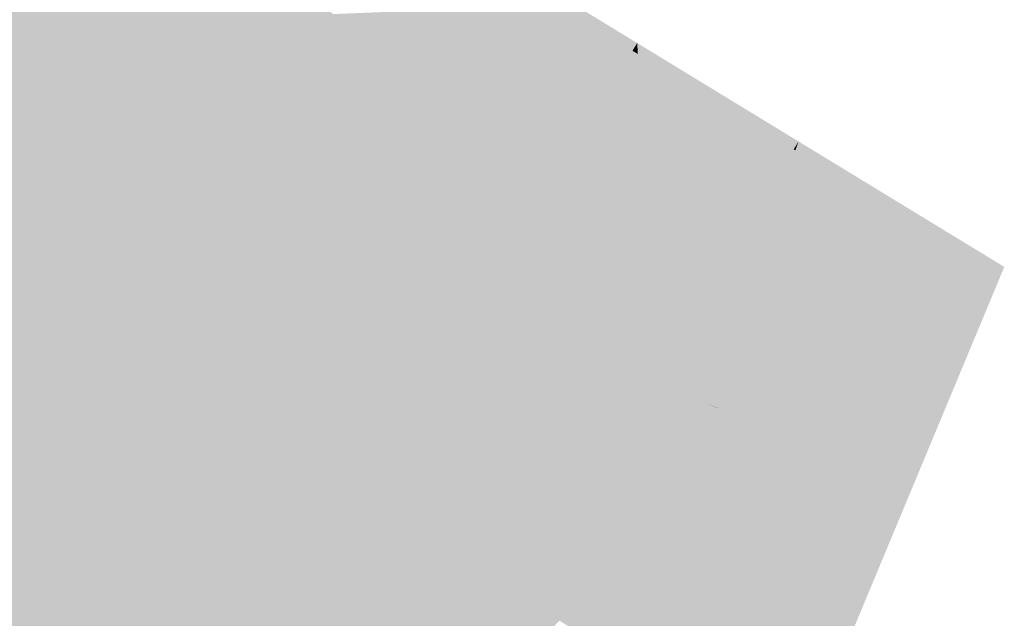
# Model space of a CAD drawing. Header units: metres. Extents: x 31144 to 66544, y 390912 to 402712.
# Tile 43 of 45: x 66237.06 to 66244.95, y 402665.7 to 402670.5. Entities that reach past the tile are written whole.
import ezdxf

# ---------------------------------------------------------------- set-up
doc = ezdxf.new("R2010")
doc.units = ezdxf.units.M
doc.layers.add('GM-C3D-SURFACE-TIN', color=7, linetype='Continuous')

msp = doc.modelspace()

# ---------------------------------------------------------------- linework, layer by layer
at = {"layer": 'GM-C3D-SURFACE-TIN', "color": 120, "linetype": 'Continuous', "lineweight": -3}
for points in [[(66236.0564, 402669.1117), (66237.0968, 402670.739), (66235.7713, 402671.5444)], [(66237.0968, 402670.739), (66238.3704, 402670.108), (66237.1628, 402670.8472)], [(66236.0564, 402669.1117), (66238.5529, 402667.5158), (66237.0968, 402670.739)], [(66238.5529, 402667.5158), (66238.3782, 402669.9603), (66237.0968, 402670.739)], [(66237.0968, 402670.739), (66238.3782, 402669.9603), (66238.3704, 402670.108)], [(66238.3782, 402669.9603), (66238.4416, 402670.0643), (66238.3704, 402670.108)], [(66238.3782, 402669.9603), (66239.624, 402669.3405), (66238.4416, 402670.0643)], [(66238.5529, 402667.5158), (66239.63, 402669.1996), (66238.3782, 402669.9603)], [(66238.3782, 402669.9603), (66239.63, 402669.1996), (66239.624, 402669.3405)], [(66239.63, 402669.1996), (66239.6909, 402669.2996), (66239.624, 402669.3405)], [(66239.63, 402669.1996), (66240.864, 402668.5814), (66239.6909, 402669.2996)], [(66238.5529, 402667.5158), (66241.0495, 402665.9198), (66239.63, 402669.1996)], [(66241.0495, 402665.9198), (66240.8691, 402668.4466), (66239.63, 402669.1996)], [(66239.63, 402669.1996), (66240.8691, 402668.4466), (66240.864, 402668.5814)], [(66238.4245, 402667.315), (66238.5529, 402667.5158), (66236.0564, 402669.1117)], [(66238.4245, 402667.315), (66236.0564, 402669.1117), (66236.1929, 402668.7416)], [(66240.8691, 402668.4466), (66240.9276, 402668.5425), (66240.864, 402668.5814)], [(66240.8691, 402668.4466), (66242.1555, 402667.7908), (66240.9276, 402668.5425)], [(66241.0495, 402665.9198), (66242.1631, 402667.6602), (66240.8691, 402668.4466)], [(66240.8691, 402668.4466), (66242.1631, 402667.6602), (66242.1555, 402667.7908)], [(66242.1631, 402667.6602), (66242.2191, 402667.7519), (66242.1555, 402667.7908)], [(66242.1631, 402667.6602), (66242.4406, 402667.6163), (66242.2191, 402667.7519)], [(66241.0495, 402665.9198), (66242.3971, 402667.5198), (66242.1631, 402667.6602)], [(66242.1631, 402667.6602), (66242.3971, 402667.5198), (66242.4406, 402667.6163)], [(66242.3971, 402667.5198), (66242.5911, 402667.5241), (66242.4406, 402667.6163)], [(66238.6895, 402667.1456), (66238.5529, 402667.5158), (66238.4245, 402667.315)], [(66240.921, 402665.7191), (66241.0495, 402665.9198), (66238.5529, 402667.5158)], [(66240.921, 402665.7191), (66238.5529, 402667.5158), (66238.6895, 402667.1456)], [(66241.0495, 402665.9198), (66241.3836, 402665.6813), (66242.3971, 402667.5198)], [(66241.3836, 402665.6813), (66242.5427, 402667.3862), (66242.3971, 402667.5198)], [(66242.3971, 402667.5198), (66242.556, 402667.4251), (66242.5911, 402667.5241)], [(66242.5427, 402667.3862), (66242.556, 402667.4251), (66242.3971, 402667.5198)], [(66242.556, 402667.4251), (66242.6688, 402667.4766), (66242.5911, 402667.5241)], [(66242.556, 402667.4251), (66242.6642, 402667.4531), (66242.6688, 402667.4766)], [(66241.3836, 402665.6813), (66242.2514, 402666.5272), (66242.5427, 402667.3862)], [(66242.2514, 402666.5272), (66242.6428, 402667.3445), (66242.5427, 402667.3862)], [(66242.5427, 402667.3862), (66242.6509, 402667.3856), (66242.556, 402667.4251)], [(66242.5427, 402667.3862), (66242.6428, 402667.3445), (66242.6433, 402667.347)], [(66242.5427, 402667.3862), (66242.6433, 402667.347), (66242.6509, 402667.3856)], [(66242.556, 402667.4251), (66242.6512, 402667.3871), (66242.6642, 402667.4531)], [(66242.556, 402667.4251), (66242.6509, 402667.3856), (66242.6512, 402667.3871)], [(66242.2514, 402666.5272), (66242.4863, 402666.5481), (66242.6428, 402667.3445)], [(66241.3836, 402665.6813), (66241.868, 402665.382), (66242.2514, 402666.5272)], [(66241.868, 402665.382), (66242.4648, 402666.4383), (66242.2514, 402666.5272)], [(66242.2514, 402666.5272), (66242.4648, 402666.4383), (66242.4863, 402666.5481)], [(66241.868, 402665.382), (66242.2768, 402665.4818), (66242.4648, 402666.4383)], [(66241.2197, 402665.5059), (66241.0495, 402665.9198), (66240.921, 402665.7191)], [(66241.2197, 402665.5059), (66241.3836, 402665.6813), (66241.0495, 402665.9198)]]:
    msp.add_solid(points, dxfattribs=at)
at = {"layer": 'GM-C3D-SURFACE-TIN', "color": 110, "linetype": 'Continuous', "lineweight": -3}
for points in [[(66238.3704, 402670.108), (66237.4232, 402671.274), (66237.1628, 402670.8472)], [(66238.3704, 402670.108), (66238.3385, 402670.7137), (66237.4232, 402671.274)], [(66238.3704, 402670.108), (66238.702, 402670.4912), (66238.3385, 402670.7137)], [(66238.3704, 402670.108), (66238.4416, 402670.0643), (66238.702, 402670.4912)], [(66239.624, 402669.3405), (66238.702, 402670.4912), (66238.4416, 402670.0643)], [(66239.624, 402669.3405), (66239.5985, 402669.9424), (66238.702, 402670.4912)], [(66239.624, 402669.3405), (66239.9513, 402669.7264), (66239.5985, 402669.9424)], [(66239.624, 402669.3405), (66239.6909, 402669.2996), (66239.9513, 402669.7264)], [(66240.864, 402668.5814), (66239.9513, 402669.7264), (66239.6909, 402669.2996)], [(66240.864, 402668.5814), (66240.8411, 402669.1817), (66239.9513, 402669.7264)], [(66240.864, 402668.5814), (66241.188, 402668.9693), (66240.8411, 402669.1817)], [(66240.864, 402668.5814), (66240.9276, 402668.5425), (66241.188, 402668.9693)], [(66242.1555, 402667.7908), (66241.188, 402668.9693), (66240.9276, 402668.5425)], [(66242.1555, 402667.7908), (66242.1196, 402668.399), (66241.188, 402668.9693)], [(66242.1555, 402667.7908), (66242.4795, 402668.1787), (66242.1196, 402668.399)], [(66242.1555, 402667.7908), (66242.2191, 402667.7519), (66242.4795, 402668.1787)], [(66242.4406, 402667.6163), (66242.4795, 402668.1787), (66242.2191, 402667.7519)], [(66242.4406, 402667.6163), (66242.6476, 402668.0758), (66242.4795, 402668.1787)], [(66242.5911, 402667.5241), (66242.6476, 402668.0758), (66242.4406, 402667.6163)], [(66242.5911, 402667.5241), (66242.7619, 402668.0059), (66242.6476, 402668.0758)], [(66242.5911, 402667.5241), (66243.2173, 402667.727), (66242.7619, 402668.0059)], [(66242.5911, 402667.5241), (66242.6688, 402667.4766), (66243.2173, 402667.727)], [(66242.6642, 402667.4531), (66243.1903, 402667.5893), (66243.2173, 402667.727)], [(66242.6642, 402667.4531), (66243.2173, 402667.727), (66242.6688, 402667.4766)], [(66242.6512, 402667.3871), (66243.1142, 402667.2022), (66243.1903, 402667.5893)], [(66242.6512, 402667.3871), (66243.1903, 402667.5893), (66242.6642, 402667.4531)], [(66242.6509, 402667.3856), (66242.6433, 402667.347), (66243.1071, 402667.1662)], [(66242.6509, 402667.3856), (66243.1142, 402667.2022), (66242.6512, 402667.3871)], [(66242.6509, 402667.3856), (66243.1125, 402667.1934), (66243.1142, 402667.2022)], [(66242.6509, 402667.3856), (66243.1071, 402667.1662), (66243.1125, 402667.1934)], [(66242.6428, 402667.3445), (66242.4863, 402666.5481), (66242.9946, 402666.5932)], [(66242.6428, 402667.3445), (66243.1071, 402667.1662), (66242.6433, 402667.347)], [(66242.6428, 402667.3445), (66243.1044, 402667.1523), (66243.1071, 402667.1662)], [(66242.6428, 402667.3445), (66242.9946, 402666.5932), (66243.1044, 402667.1523)], [(66242.4648, 402666.4383), (66242.9263, 402666.2461), (66242.9946, 402666.5932)], [(66242.4648, 402666.4383), (66242.9946, 402666.5932), (66242.4863, 402666.5481)], [(66242.4648, 402666.4383), (66242.2768, 402665.4818), (66242.8013, 402665.6098)], [(66242.4648, 402666.4383), (66242.8013, 402665.6098), (66242.9263, 402666.2461)]]:
    msp.add_solid(points, dxfattribs=at)
at = {"layer": 'GM-C3D-SURFACE-TIN', "color": 61, "linetype": 'Continuous', "lineweight": -3}
for points in [[(66240.7724, 402670.9825), (66242.007, 402670.3117), (66240.7691, 402671.0669)], [(66240.7724, 402670.9825), (66241.9692, 402670.2498), (66242.007, 402670.3117)], [(66242.0122, 402670.2235), (66242.007, 402670.3117), (66241.9692, 402670.2498)], [(66242.0122, 402670.2235), (66243.2996, 402669.5231), (66242.007, 402670.3117)], [(66242.0122, 402670.2235), (66243.2607, 402669.4593), (66243.2996, 402669.5231)], [(66243.2687, 402669.4544), (66243.2996, 402669.5231), (66243.2607, 402669.4593)], [(66243.2741, 402669.451), (66243.2996, 402669.5231), (66243.2687, 402669.4544)], [(66243.2741, 402669.451), (66244.9483, 402668.5173), (66243.2996, 402669.5231)], [(66243.2741, 402669.451), (66244.863, 402668.4784), (66244.9483, 402668.5173)], [(66244.8013, 402668.1643), (66244.9483, 402668.5173), (66244.863, 402668.4784)]]:
    msp.add_solid(points, dxfattribs=at)
at = {"layer": 'GM-C3D-SURFACE-TIN', "color": 71, "linetype": 'Continuous', "lineweight": -3}
for points in [[(66240.7953, 402670.3823), (66240.7325, 402671.0069), (66240.4721, 402670.5801)], [(66240.7953, 402670.3823), (66240.7724, 402670.9825), (66240.7325, 402671.0069)], [(66240.7953, 402670.3823), (66241.9692, 402670.2498), (66240.7724, 402670.9825)], [(66240.7953, 402670.3823), (66241.7088, 402669.823), (66241.9692, 402670.2498)], [(66242.048, 402669.6154), (66241.9692, 402670.2498), (66241.7088, 402669.823)], [(66242.048, 402669.6154), (66242.0122, 402670.2235), (66241.9692, 402670.2498)], [(66242.048, 402669.6154), (66243.2607, 402669.4593), (66242.0122, 402670.2235)], [(66242.048, 402669.6154), (66243.0003, 402669.0324), (66243.2607, 402669.4593)], [(66243.0616, 402668.9948), (66243.2607, 402669.4593), (66243.0003, 402669.0324)], [(66243.0616, 402668.9948), (66243.2687, 402669.4544), (66243.2607, 402669.4593)], [(66243.1033, 402668.9693), (66243.2687, 402669.4544), (66243.0616, 402668.9948)], [(66243.1033, 402668.9693), (66243.2741, 402669.451), (66243.2687, 402669.4544)], [(66243.1033, 402668.9693), (66244.863, 402668.4784), (66243.2741, 402669.451)], [(66243.1033, 402668.9693), (66244.3144, 402668.2279), (66244.863, 402668.4784)], [(66244.2424, 402667.8616), (66244.8013, 402668.1643), (66244.863, 402668.4784)], [(66244.2424, 402667.8616), (66244.863, 402668.4784), (66244.3144, 402668.2279)], [(66244.2424, 402667.8616), (66244.7275, 402667.9871), (66244.8013, 402668.1643)], [(66244.0402, 402666.8324), (66244.2171, 402666.7618), (66244.7275, 402667.9871)], [(66244.0402, 402666.8324), (66244.7275, 402667.9871), (66244.2424, 402667.8616)], [(66244.0356, 402666.8089), (66244.2171, 402666.7618), (66244.0402, 402666.8324)], [(66244.0275, 402666.7678), (66244.011, 402666.6836), (66244.1912, 402666.6996)], [(66244.0275, 402666.7678), (66244.207, 402666.7375), (66244.0348, 402666.8046)], [(66244.0275, 402666.7678), (66244.1912, 402666.6996), (66244.207, 402666.7375)], [(66244.0356, 402666.8089), (66244.0348, 402666.8046), (66244.207, 402666.7375)], [(66244.0356, 402666.8089), (66244.207, 402666.7375), (66244.2171, 402666.7618)], [(66243.856, 402665.8948), (66244.1912, 402666.6996), (66244.011, 402666.6836)]]:
    msp.add_solid(points, dxfattribs=at)
at = {"layer": 'GM-C3D-SURFACE-TIN', "color": 90, "linetype": 'Continuous', "lineweight": -3}
for points in [[(66238.3385, 402670.7137), (66238.702, 402670.4912), (66238.9624, 402670.918)], [(66239.5985, 402669.9424), (66238.9624, 402670.918), (66238.702, 402670.4912)], [(66239.5985, 402669.9424), (66239.5731, 402670.5442), (66238.9624, 402670.918)], [(66239.5985, 402669.9424), (66240.2117, 402670.1532), (66239.5731, 402670.5442)], [(66239.5985, 402669.9424), (66239.9513, 402669.7264), (66240.2117, 402670.1532)], [(66240.8411, 402669.1817), (66240.2117, 402670.1532), (66239.9513, 402669.7264)], [(66240.8411, 402669.1817), (66240.8182, 402669.782), (66240.2117, 402670.1532)], [(66240.8411, 402669.1817), (66241.4484, 402669.3962), (66240.8182, 402669.782)], [(66240.8411, 402669.1817), (66241.188, 402668.9693), (66241.4484, 402669.3962)], [(66242.1196, 402668.399), (66241.4484, 402669.3962), (66241.188, 402668.9693)], [(66242.1196, 402668.399), (66242.0838, 402669.0072), (66241.4484, 402669.3962)], [(66242.1196, 402668.399), (66242.7399, 402668.6056), (66242.0838, 402669.0072)], [(66242.1196, 402668.399), (66242.4795, 402668.1787), (66242.7399, 402668.6056)], [(66242.6476, 402668.0758), (66242.7399, 402668.6056), (66242.4795, 402668.1787)], [(66242.6476, 402668.0758), (66242.8546, 402668.5353), (66242.7399, 402668.6056)], [(66242.7619, 402668.0059), (66242.8546, 402668.5353), (66242.6476, 402668.0758)], [(66242.7619, 402668.0059), (66242.9326, 402668.4876), (66242.8546, 402668.5353)], [(66242.7619, 402668.0059), (66243.7659, 402667.9775), (66242.9326, 402668.4876)], [(66242.7619, 402668.0059), (66243.2173, 402667.727), (66243.7659, 402667.9775)], [(66243.1903, 402667.5893), (66243.7163, 402667.7254), (66243.7659, 402667.9775)], [(66243.1903, 402667.5893), (66243.7659, 402667.9775), (66243.2173, 402667.727)], [(66243.1142, 402667.2022), (66243.5772, 402667.0173), (66243.7163, 402667.7254)], [(66243.1142, 402667.2022), (66243.7163, 402667.7254), (66243.1903, 402667.5893)], [(66243.1044, 402667.1523), (66242.9946, 402666.5932), (66243.5028, 402666.6384)], [(66243.1044, 402667.1523), (66243.5709, 402666.9854), (66243.1071, 402667.1662)], [(66243.1044, 402667.1523), (66243.566, 402666.9601), (66243.5709, 402666.9854)], [(66243.1044, 402667.1523), (66243.5028, 402666.6384), (66243.566, 402666.9601)], [(66243.1125, 402667.1934), (66243.1071, 402667.1662), (66243.5709, 402666.9854)], [(66243.1125, 402667.1934), (66243.5772, 402667.0173), (66243.1142, 402667.2022)], [(66243.1125, 402667.1934), (66243.574, 402667.0011), (66243.5772, 402667.0173)], [(66243.1125, 402667.1934), (66243.5709, 402666.9854), (66243.574, 402667.0011)], [(66242.9263, 402666.2461), (66243.3879, 402666.0538), (66243.5028, 402666.6384)], [(66242.9263, 402666.2461), (66243.5028, 402666.6384), (66242.9946, 402666.5932)], [(66242.9263, 402666.2461), (66242.8013, 402665.6098), (66243.3258, 402665.7379)], [(66242.9263, 402666.2461), (66243.3258, 402665.7379), (66243.3879, 402666.0538)], [(66242.6893, 402665.0399), (66243.1509, 402664.8477), (66243.3258, 402665.7379)], [(66242.6893, 402665.0399), (66243.3258, 402665.7379), (66242.8013, 402665.6098)]]:
    msp.add_solid(points, dxfattribs=at)
at = {"layer": 'GM-C3D-SURFACE-TIN', "color": 70, "linetype": 'Continuous', "lineweight": -3}
for points in [[(66239.5731, 402670.5442), (66240.2117, 402670.1532), (66240.4721, 402670.5801)], [(66240.8182, 402669.782), (66240.4721, 402670.5801), (66240.2117, 402670.1532)], [(66240.8182, 402669.782), (66240.7953, 402670.3823), (66240.4721, 402670.5801)], [(66240.8182, 402669.782), (66241.7088, 402669.823), (66240.7953, 402670.3823)], [(66240.8182, 402669.782), (66241.4484, 402669.3962), (66241.7088, 402669.823)], [(66242.0838, 402669.0072), (66241.7088, 402669.823), (66241.4484, 402669.3962)], [(66242.0838, 402669.0072), (66242.048, 402669.6154), (66241.7088, 402669.823)], [(66242.0838, 402669.0072), (66243.0003, 402669.0324), (66242.048, 402669.6154)], [(66242.0838, 402669.0072), (66242.7399, 402668.6056), (66243.0003, 402669.0324)], [(66242.8546, 402668.5353), (66243.0003, 402669.0324), (66242.7399, 402668.6056)], [(66242.8546, 402668.5353), (66243.0616, 402668.9948), (66243.0003, 402669.0324)], [(66242.9326, 402668.4876), (66243.0616, 402668.9948), (66242.8546, 402668.5353)], [(66242.9326, 402668.4876), (66243.1033, 402668.9693), (66243.0616, 402668.9948)], [(66242.9326, 402668.4876), (66244.3144, 402668.2279), (66243.1033, 402668.9693)], [(66242.9326, 402668.4876), (66243.7659, 402667.9775), (66244.3144, 402668.2279)], [(66243.7163, 402667.7254), (66244.2424, 402667.8616), (66244.3144, 402668.2279)], [(66243.7163, 402667.7254), (66244.3144, 402668.2279), (66243.7659, 402667.9775)], [(66243.5772, 402667.0173), (66244.0402, 402666.8324), (66244.2424, 402667.8616)], [(66243.5772, 402667.0173), (66244.2424, 402667.8616), (66243.7163, 402667.7254)], [(66243.574, 402667.0011), (66243.5709, 402666.9854), (66244.0348, 402666.8046)], [(66243.574, 402667.0011), (66244.0402, 402666.8324), (66243.5772, 402667.0173)], [(66243.574, 402667.0011), (66244.0356, 402666.8089), (66244.0402, 402666.8324)], [(66243.574, 402667.0011), (66244.0348, 402666.8046), (66244.0356, 402666.8089)], [(66243.566, 402666.9601), (66243.5028, 402666.6384), (66244.011, 402666.6836)], [(66243.566, 402666.9601), (66244.0348, 402666.8046), (66243.5709, 402666.9854)], [(66243.566, 402666.9601), (66244.0275, 402666.7678), (66244.0348, 402666.8046)], [(66243.566, 402666.9601), (66244.011, 402666.6836), (66244.0275, 402666.7678)], [(66243.3879, 402666.0538), (66243.856, 402665.8948), (66244.011, 402666.6836)], [(66243.3879, 402666.0538), (66244.011, 402666.6836), (66243.5028, 402666.6384)], [(66243.3879, 402666.0538), (66243.3258, 402665.7379), (66243.8432, 402665.8642)], [(66243.3879, 402666.0538), (66243.8432, 402665.8642), (66243.856, 402665.8948)], [(66243.1509, 402664.8477), (66243.3801, 402664.7522), (66243.8432, 402665.8642)], [(66243.1509, 402664.8477), (66243.8432, 402665.8642), (66243.3258, 402665.7379)]]:
    msp.add_solid(points, dxfattribs=at)
at = {"layer": 'GM-C3D-SURFACE-TIN', "color": 130, "linetype": 'Continuous', "lineweight": -3}
for points in [[(66237.7486, 402666.2585), (66238.4245, 402667.315), (66236.1929, 402668.7416)], [(66237.7486, 402666.2585), (66236.1929, 402668.7416), (66236.9118, 402666.7935)], [(66239.4082, 402665.1977), (66238.4245, 402667.315), (66237.7486, 402666.2585)], [(66239.4082, 402665.1977), (66238.6895, 402667.1456), (66238.4245, 402667.315)], [(66240.245, 402664.6627), (66240.921, 402665.7191), (66238.6895, 402667.1456)], [(66240.245, 402664.6627), (66238.6895, 402667.1456), (66239.4082, 402665.1977)], [(66240.357, 402664.5828), (66240.921, 402665.7191), (66240.245, 402664.6627)], [(66240.357, 402664.5828), (66241.2197, 402665.5059), (66240.921, 402665.7191)]]:
    msp.add_solid(points, dxfattribs=at)
at = {"layer": 'GM-C3D-SURFACE-TIN', "color": 140, "linetype": 'Continuous', "lineweight": -3}
for points in [[(66234.8467, 402667.2205), (66237.3431, 402665.6247), (66236.9118, 402666.7935)], [(66237.0587, 402665.2115), (66237.3431, 402665.6247), (66234.8467, 402667.2205)], [(66237.3431, 402665.6247), (66237.7486, 402666.2585), (66236.9118, 402666.7935)], [(66237.3431, 402665.6247), (66239.4082, 402665.1977), (66237.7486, 402666.2585)]]:
    msp.add_solid(points, dxfattribs=at)

doc.saveas('drawing.dxf')
